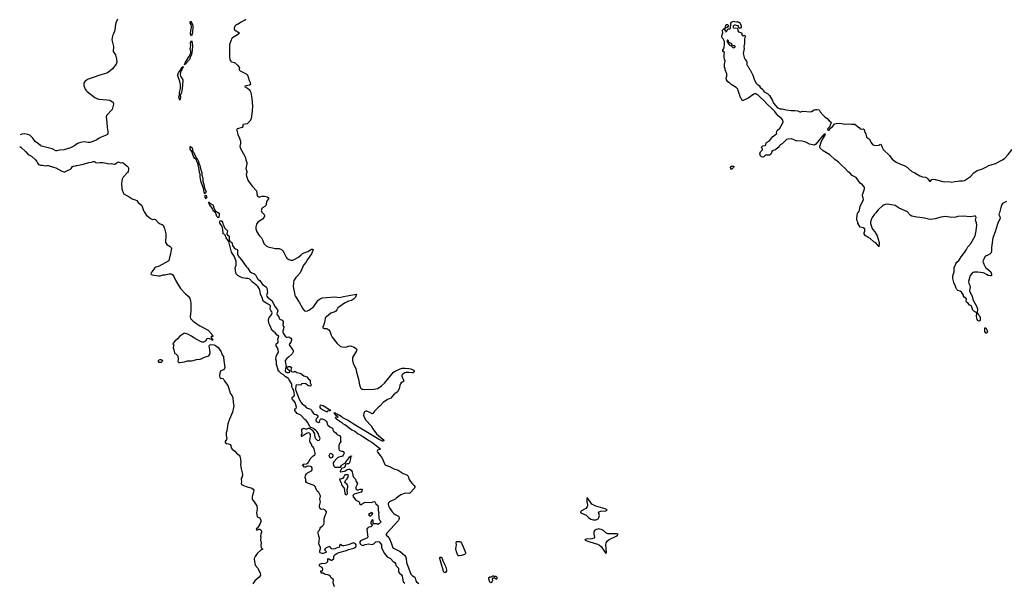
# Model space of a CAD drawing. Header units: inches. Extents: x 2348423 to 2474978, y 460702 to 613625.
# Tile 43 of 113: x 2350165 to 2370366, y 561021 to 572581. Entities that reach past the tile are written whole.
import ezdxf

# ---------------------------------------------------------------- set-up
doc = ezdxf.new("R2010")
doc.units = ezdxf.units.IN
doc.header["$MEASUREMENT"] = 0
for name, color, linetype in [('C3556', 7, 'Continuous'), ('C3557', 7, 'Continuous'), ('C3566', 7, 'Continuous'), ('C3567', 7, 'Continuous'), ('C3576', 7, 'Continuous')]:
    doc.layers.add(name, color=color, linetype=linetype)

msp = doc.modelspace()

# ---------------------------------------------------------------- linework, layer by layer
at = {"layer": 'C3556', "color": 5}
for points, elevation in [([(2350165, 569984), (2350170, 569983), (2350190, 569970), (2350293, 569873), (2350337, 569817), (2350410, 569781), (2350490, 569710), (2350516, 569676), (2350536, 569630), (2350554, 569610), (2350590, 569596), (2350630, 569599), (2350690, 569587), (2350730, 569593), (2350750, 569591), (2350790, 569574), (2350860, 569560), (2350910, 569541), (2351030, 569476), (2351070, 569460), (2351090, 569460), (2351145, 569490), (2351205, 569515), (2351222, 569530), (2351248, 569570), (2351270, 569579), (2351310, 569582), (2351331, 569590), (2351450, 569613), (2351581, 569650), (2351639, 569661), (2351670, 569673), (2351690, 569676), (2351703, 569670), (2351723, 569650), (2351744, 569644), (2351811, 569651), (2351870, 569650), (2351941, 569641), (2351990, 569627), (2352050, 569630), (2352099, 569619), (2352110, 569618), (2352130, 569627), (2352166, 569654), (2352190, 569663), (2352230, 569649), (2352270, 569652), (2352290, 569643), (2352370, 569579), (2352390, 569556), (2352400, 569530), (2352400, 569510), (2352388, 569470), (2352375, 569450), (2352288, 569352), (2352266, 569310), (2352256, 569230), (2352258, 569110), (2352296, 569016), (2352310, 569001), (2352390, 568964), (2352470, 568908), (2352490, 568898), (2352535, 568890), (2352571, 568871), (2352579, 568850), (2352594, 568830), (2352672, 568770), (2352705, 568665), (2352718, 568638), (2352761, 568581), (2352812, 568530), (2352850, 568501), (2352890, 568484), (2352930, 568490), (2352950, 568483), (2353005, 568425), (2353050, 568397), (2353090, 568382), (2353110, 568365), (2353136, 568296), (2353162, 568190), (2353166, 568130), (2353155, 568055), (2353158, 568010), (2353167, 567990), (2353184, 567970), (2353252, 567932), (2353276, 567910), (2353283, 567890), (2353265, 567830), (2353260, 567770), (2353245, 567730), (2353235, 567670), (2353229, 567650), (2353210, 567630), (2353030, 567529), (2352957, 567503), (2352937, 567490), (2352875, 567410), (2352854, 567370), (2352872, 567352), (2352886, 567346), (2353010, 567326), (2353050, 567327), (2353110, 567345), (2353150, 567348), (2353230, 567368), (2353270, 567368), (2353290, 567361), (2353308, 567348), (2353330, 567312), (2353366, 567226), (2353465, 567070), (2353570, 566960), (2353618, 566918), (2353654, 566870), (2353670, 566810), (2353675, 566770), (2353673, 566607), (2353662, 566490), (2353672, 566450), (2353721, 566401), (2353801, 566341), (2353862, 566302), (2354030, 566212), (2354107, 566130), (2354114, 566114), (2354121, 566110), (2354122, 566102), (2354138, 566090), (2354130, 566085), (2354098, 566082), (2354089, 566071), (2354105, 566045), (2354122, 566030), (2354122, 566022), (2354135, 566010), (2354133, 566007), (2354114, 566010), (2354103, 566023), (2354059, 566039), (2354017, 566043), (2354004, 566036), (2353977, 565990), (2353962, 565978), (2353934, 565966), (2353910, 565967), (2353878, 565978), (2353801, 566021), (2353737, 566057), (2353690, 566090), (2353614, 566130), (2353570, 566148), (2353550, 566152), (2353532, 566148), (2353512, 566128), (2353450, 566090), (2353405, 566035), (2353345, 565990), (2353315, 565950), (2353309, 565929), (2353326, 565910), (2353318, 565890), (2353317, 565850), (2353329, 565810), (2353338, 565750), (2353350, 565738), (2353370, 565728), (2353408, 565690), (2353414, 565610), (2353409, 565570), (2353428, 565550), (2353450, 565550), (2353547, 565567), (2353610, 565587), (2353690, 565584), (2353723, 565590), (2353790, 565614), (2353870, 565618), (2353890, 565623), (2353960, 565660), (2354045, 565690), (2354062, 565710), (2354074, 565750), (2354069, 565810), (2354052, 565890), (2354056, 565904), (2354070, 565915), (2354110, 565922), (2354153, 565913), (2354181, 565901), (2354235, 565855), (2354299, 565770), (2354318, 565710), (2354345, 565670), (2354350, 565650), (2354352, 565590), (2354374, 565450), (2354369, 565430), (2354350, 565403), (2354290, 565377), (2354283, 565370), (2354268, 565332), (2354262, 565270), (2354270, 565245), (2354289, 565230), (2354330, 565221), (2354345, 565210), (2354356, 565196), (2354366, 565166), (2354437, 565077), (2354481, 564930), (2354490, 564910), (2354526, 564866), (2354540, 564830), (2354547, 564730), (2354557, 564663), (2354555, 564630), (2354529, 564530), (2354470, 564390), (2354438, 564290), (2354413, 564150), (2354401, 564110), (2354400, 564050), (2354412, 563990), (2354407, 563970), (2354383, 563930), (2354382, 563910), (2354410, 563892), (2354450, 563884), (2354486, 563866), (2354495, 563850), (2354503, 563803), (2354526, 563770), (2354577, 563730), (2354612, 563692), (2354665, 563650), (2354683, 563630), (2354690, 563606), (2354701, 563510), (2354698, 563450), (2354707, 563367), (2354730, 563290), (2354736, 563250), (2354732, 563208), (2354709, 563169), (2354708, 563150), (2354719, 563110), (2354708, 563070), (2354718, 563050), (2354758, 563030), (2354830, 563000), (2354890, 562986), (2354930, 562970), (2354953, 562953), (2354967, 562930), (2354964, 562890), (2354936, 562804), (2354938, 562750), (2354947, 562727), (2354979, 562690), (2355030, 562608), (2355037, 562550), (2355021, 562470), (2355034, 562394), (2355050, 562375), (2355090, 562362), (2355109, 562330), (2355114, 562310), (2355115, 562285), (2355102, 562250), (2355059, 562181), (2355042, 562158), (2355029, 562150), (2355018, 562130), (2355030, 562108), (2355070, 562129), (2355090, 562129), (2355110, 562119), (2355129, 562090), (2355129, 562070), (2355113, 562030), (2355109, 561990), (2355115, 561970), (2355105, 561910), (2355119, 561850), (2355110, 561790), (2355119, 561759), (2355148, 561730), (2355146, 561714), (2355134, 561714), (2355110, 561703), (2355038, 561630), (2354995, 561570), (2354977, 561530), (2354975, 561510), (2354999, 561390), (2355052, 561332), (2355097, 561230), (2355103, 561190), (2355077, 561150), (2354989, 561070), (2354950, 561011)], 80), ([(2351294, 570000), (2351275, 569985), (2351210, 569950), (2351070, 569910), (2350990, 569908), (2350930, 569890), (2350910, 569893), (2350830, 569932), (2350610, 569987), (2350595, 569995), (2350589, 570000)], 80), ([(2354687, 570000), (2354685, 569990), (2354689, 569950), (2354793, 569770), (2354804, 569710), (2354823, 569650), (2354823, 569623), (2354808, 569530), (2354825, 569465), (2354825, 569450), (2354814, 569406), (2354820, 569370), (2354846, 569290), (2354870, 569250), (2354940, 569160), (2355021, 569070), (2355040, 568970), (2355050, 568959), (2355070, 568950), (2355090, 568950), (2355138, 568962), (2355190, 568964), (2355240, 568950), (2355270, 568930), (2355269, 568910), (2355232, 568850), (2355223, 568790), (2355212, 568770), (2355192, 568750), (2355150, 568726), (2355135, 568710), (2355119, 568670), (2355133, 568633), (2355183, 568583), (2355188, 568550), (2355182, 568530), (2355148, 568490), (2355050, 568428), (2355024, 568390), (2355008, 568330), (2355010, 568290), (2355030, 568231), (2355078, 568158), (2355124, 568104), (2355145, 568065), (2355176, 567990), (2355230, 567936), (2355261, 567921), (2355410, 567886), (2355490, 567888), (2355535, 567870), (2355559, 567850), (2355580, 567820), (2355630, 567712), (2355647, 567687), (2355690, 567660), (2355730, 567652), (2355770, 567652), (2355810, 567667), (2355887, 567710), (2355939, 567761), (2355970, 567785), (2356074, 567826), (2356150, 567872), (2356170, 567878), (2356186, 567870), (2356165, 567810), (2356150, 567781), (2356070, 567665), (2356036, 567604), (2355990, 567550), (2355944, 567450), (2355922, 567390), (2355860, 567320), (2355829, 567291), (2355792, 567230), (2355780, 567190), (2355778, 567110), (2355800, 566970), (2355810, 566931), (2355823, 566903), (2355902, 566790), (2355975, 566650), (2356010, 566613), (2356030, 566606), (2356070, 566612), (2356110, 566632), (2356198, 566702), (2356290, 566826), (2356330, 566856), (2356370, 566876), (2356550, 566893), (2356630, 566894), (2356730, 566884), (2356810, 566902), (2357037, 566943), (2357074, 566954), (2357071, 566931), (2357053, 566890), (2357014, 566846), (2356970, 566822), (2356913, 566807), (2356830, 566767), (2356710, 566687), (2356693, 566670), (2356672, 566628), (2356650, 566601), (2356630, 566590), (2356570, 566572), (2356550, 566561), (2356459, 566490), (2356441, 566470), (2356431, 566450), (2356419, 566370), (2356401, 566310), (2356387, 566290), (2356386, 566270), (2356410, 566251), (2356470, 566245), (2356510, 566223), (2356531, 566190), (2356554, 566110), (2356573, 566070), (2356679, 565939), (2356750, 565881), (2356778, 565870), (2356830, 565862), (2356870, 565870), (2356910, 565886), (2356950, 565890), (2357030, 565865), (2357077, 565830), (2357082, 565810), (2357077, 565790), (2357012, 565690), (2356994, 565650), (2356990, 565630), (2356992, 565590), (2357009, 565529), (2357059, 565430), (2357072, 565350), (2357119, 565210), (2357139, 565090), (2357152, 565050), (2357166, 565026), (2357190, 565006), (2357230, 564997), (2357430, 565000), (2357470, 565007), (2357510, 565020), (2357588, 565070), (2357653, 565127), (2357836, 565350), (2357870, 565375), (2357970, 565420), (2358010, 565431), (2358070, 565437), (2358150, 565429), (2358190, 565418), (2358248, 565390), (2358260, 565370), (2358255, 565350), (2358239, 565341), (2358210, 565340), (2358150, 565348), (2358096, 565344), (2358064, 565336), (2358024, 565310), (2358008, 565290), (2358006, 565270), (2358012, 565250), (2358035, 565210), (2358045, 565170), (2358028, 565152), (2357990, 565130), (2357975, 565110), (2357963, 565077), (2357949, 565010), (2357914, 564950), (2357892, 564928), (2357833, 564887), (2357778, 564822), (2357710, 564788), (2357623, 564730), (2357560, 564660), (2357510, 564618), (2357446, 564550), (2357410, 564501), (2357390, 564497), (2357377, 564510), (2357350, 564524), (2357290, 564551), (2357270, 564554), (2357242, 564538), (2357226, 564510), (2357218, 564470), (2357231, 564430), (2357264, 564370), (2357374, 564254), (2357412, 564190), (2357488, 564088), (2357620, 563970), (2357634, 563950), (2357630, 563935), (2357610, 563939), (2357530, 563976), (2357475, 564015), (2357060, 564260), (2356889, 564370), (2356797, 564417), (2356784, 564430), (2356724, 564464), (2356720, 564470), (2356697, 564477), (2356681, 564490), (2356657, 564497), (2356650, 564504), (2356644, 564504), (2356642, 564510), (2356625, 564515), (2356612, 564510), (2356641, 564481), (2356685, 564450), (2356691, 564429), (2356676, 564424), (2356650, 564428), (2356641, 564419), (2356644, 564410), (2356660, 564400), (2356664, 564390), (2356683, 564383), (2356695, 564370), (2356718, 564358), (2356723, 564350), (2356741, 564341), (2356751, 564330), (2356777, 564317), (2356804, 564290), (2356836, 564276), (2356885, 564245), (2356926, 564210), (2356983, 564170), (2357039, 564139), (2357108, 564090), (2357162, 564062), (2357205, 564030), (2357260, 564000), (2357328, 563950), (2357393, 563913), (2357548, 563790), (2357563, 563770), (2357556, 563764), (2357507, 563750), (2357501, 563730), (2357506, 563714), (2357564, 563644), (2357600, 563590), (2357655, 563455), (2357670, 563444), (2357750, 563419), (2357844, 563370), (2357930, 563343), (2358034, 563274), (2358110, 563244), (2358137, 563217), (2358157, 563150), (2358174, 563114), (2358221, 563061), (2358257, 563030), (2358271, 563010), (2358271, 562990), (2358263, 562970), (2358170, 562872), (2358150, 562863), (2358089, 562869), (2358050, 562861), (2357985, 562835), (2357892, 562770), (2357885, 562755), (2357750, 562692), (2357733, 562670), (2357728, 562650), (2357732, 562610), (2357750, 562570), (2357804, 562490), (2357844, 562450), (2357870, 562432), (2357938, 562398), (2357950, 562371), (2357949, 562350), (2357945, 562330), (2357933, 562306), (2357701, 562050), (2357684, 562030), (2357682, 562010), (2357710, 561989), (2357750, 561932), (2357790, 561848), (2357812, 561772), (2357824, 561750), (2357971, 561671), (2358064, 561590), (2358081, 561570), (2358093, 561533), (2358099, 561450), (2358190, 561212), (2358218, 561178), (2358272, 561150), (2358282, 561130), (2358292, 561070), (2358307, 561050), (2358354, 561014)], 80), ([(2356626, 560946), (2356599, 561030), (2356602, 561090), (2356598, 561098), (2356550, 561138), (2356539, 561159), (2356510, 561189), (2356490, 561195), (2356430, 561202), (2356390, 561228), (2356348, 561230), (2356346, 561274), (2356370, 561274), (2356376, 561284), (2356382, 561310), (2356370, 561346), (2356330, 561366), (2356319, 561379), (2356314, 561390), (2356315, 561405), (2356323, 561417), (2356370, 561431), (2356415, 561425), (2356459, 561441), (2356484, 561470), (2356490, 561531), (2356510, 561525), (2356540, 561500), (2356550, 561496), (2356570, 561498), (2356609, 561530), (2356609, 561570), (2356619, 561590), (2356639, 561610), (2356670, 561630), (2356714, 561650), (2356870, 561696), (2356910, 561715), (2357019, 561741), (2357059, 561770), (2357070, 561790), (2357071, 561810), (2357052, 561832), (2357030, 561846), (2357010, 561849), (2356990, 561847), (2356910, 561813), (2356813, 561793), (2356790, 561790), (2356774, 561794), (2356746, 561814), (2356732, 561808), (2356724, 561796), (2356726, 561770), (2356710, 561757), (2356657, 561743), (2356630, 561726), (2356602, 561722), (2356566, 561726), (2356558, 561730), (2356540, 561760), (2356530, 561768), (2356510, 561768), (2356450, 561749), (2356431, 561730), (2356422, 561710), (2356461, 561670), (2356443, 561650), (2356391, 561630), (2356370, 561630), (2356329, 561649), (2356323, 561663), (2356324, 561690), (2356339, 561730), (2356339, 561750), (2356333, 561770), (2356301, 561830), (2356306, 561894), (2356318, 561950), (2356302, 561990), (2356287, 562050), (2356287, 562070), (2356295, 562090), (2356315, 562110), (2356329, 562150), (2356341, 562170), (2356381, 562199), (2356403, 562230), (2356415, 562270), (2356409, 562330), (2356413, 562350), (2356433, 562410), (2356453, 562450), (2356458, 562490), (2356449, 562510), (2356429, 562530), (2356390, 562540), (2356350, 562533), (2356330, 562549), (2356316, 562590), (2356316, 562610), (2356338, 562690), (2356322, 562750), (2356336, 562810), (2356332, 562830), (2356301, 562881), (2356270, 562913), (2356245, 562950), (2356224, 563004), (2356204, 563024), (2356070, 563074), (2356049, 563090), (2356035, 563110), (2356035, 563150), (2356024, 563190), (2356030, 563234), (2356048, 563270), (2356068, 563290), (2356149, 563331), (2356168, 563352), (2356169, 563390), (2356149, 563410), (2356136, 563416), (2356090, 563425), (2356070, 563424), (2356030, 563404), (2356010, 563404), (2355966, 563454), (2355990, 563465), (2356050, 563471), (2356076, 563484), (2356097, 563510), (2356123, 563577), (2356183, 563637), (2356222, 563658), (2356229, 563670), (2356229, 563690), (2356209, 563770), (2356190, 563809), (2356169, 563829), (2356153, 563873), (2356126, 563910), (2356118, 563930), (2356115, 563950), (2356129, 564030), (2356129, 564069), (2356124, 564090), (2356110, 564101), (2356090, 564105), (2356050, 564093), (2355990, 564055), (2355958, 564042), (2355954, 564030), (2355946, 564030), (2355948, 564070), (2355958, 564090), (2355955, 564170), (2355970, 564192), (2355990, 564205), (2356030, 564187), (2356066, 564190), (2356090, 564205), (2356110, 564205), (2356154, 564174), (2356175, 564155), (2356211, 564090), (2356217, 564070), (2356221, 564021), (2356232, 563990), (2356273, 563953), (2356310, 563954), (2356318, 563962), (2356328, 563990), (2356301, 564050), (2356296, 564090), (2356271, 564130), (2356249, 564150), (2356190, 564194), (2356139, 564219), (2356117, 564237), (2356070, 564329), (2356050, 564355), (2356018, 564378), (2355930, 564473), (2355861, 564501), (2355830, 564535), (2355810, 564569), (2355807, 564590), (2355810, 564598), (2355835, 564610), (2355845, 564635), (2355816, 564730), (2355790, 564764), (2355765, 564785), (2355753, 564810), (2355753, 564830), (2355796, 564864), (2355803, 564890), (2355791, 564971), (2355785, 564990), (2355770, 565010), (2355752, 565050), (2355746, 565106), (2355741, 565121), (2355697, 565197), (2355679, 565219), (2355610, 565266), (2355577, 565297), (2355530, 565323), (2355481, 565370), (2355471, 565390), (2355450, 565469), (2355433, 565510), (2355434, 565570), (2355422, 565622), (2355428, 565670), (2355438, 565710), (2355469, 565750), (2355472, 565770), (2355467, 565810), (2355455, 565850), (2355429, 565890), (2355424, 565910), (2355429, 565930), (2355453, 565950), (2355466, 565970), (2355469, 565990), (2355461, 566030), (2355482, 566090), (2355450, 566112), (2355410, 566156), (2355345, 566205), (2355294, 566314), (2355280, 566360), (2355272, 566410), (2355280, 566460), (2355286, 566474), (2355330, 566525), (2355347, 566570), (2355340, 566590), (2355317, 566617), (2355305, 566645), (2355310, 566710), (2355292, 566732), (2355238, 566758), (2355163, 566810), (2355141, 566881), (2355103, 566943), (2355097, 567010), (2355076, 567070), (2355050, 567110), (2355030, 567130), (2354939, 567199), (2354890, 567259), (2354850, 567271), (2354810, 567271), (2354730, 567285), (2354648, 567328), (2354626, 567346), (2354607, 567370), (2354590, 567430), (2354586, 567490), (2354605, 567550), (2354606, 567630), (2354567, 567730), (2354510, 567816), (2354500, 567870), (2354453, 568033), (2354404, 568104), (2354382, 568162), (2354373, 568173), (2354342, 568190), (2354338, 568198), (2354334, 568274), (2354328, 568310), (2354317, 568337), (2354273, 568410), (2354272, 568448), (2354281, 568459), (2354290, 568463), (2354311, 568451), (2354324, 568430), (2354335, 568395), (2354356, 568356), (2354369, 568310), (2354427, 568250), (2354415, 568190), (2354428, 568170), (2354460, 568140), (2354462, 568062), (2354479, 568039), (2354520, 568010), (2354530, 567950), (2354564, 567904), (2354590, 567879), (2354626, 567866), (2354634, 567854), (2354637, 567770), (2354650, 567739), (2354669, 567710), (2354717, 567657), (2354779, 567570), (2354810, 567518), (2354846, 567485), (2354864, 567450), (2354890, 567420), (2354927, 567390), (2354970, 567378), (2354990, 567365), (2355004, 567350), (2355021, 567310), (2355050, 567262), (2355060, 567250), (2355094, 567230), (2355144, 567150), (2355219, 567099), (2355236, 567076), (2355252, 566990), (2355234, 566946), (2355231, 566930), (2355237, 566910), (2355252, 566890), (2355341, 566821), (2355409, 566690), (2355454, 566630), (2355460, 566610), (2355441, 566550), (2355446, 566526), (2355481, 566490), (2355492, 566452), (2355500, 566440), (2355550, 566419), (2355571, 566390), (2355572, 566350), (2355562, 566330), (2355562, 566310), (2355582, 566282), (2355585, 566270), (2355564, 566196), (2355564, 566170), (2355570, 566151), (2355610, 566093), (2355630, 566073), (2355650, 566071), (2355690, 566078), (2355731, 566050), (2355742, 566030), (2355742, 566010), (2355725, 565970), (2355699, 565930), (2355697, 565910), (2355719, 565870), (2355771, 565811), (2355776, 565790), (2355773, 565770), (2355756, 565730), (2355682, 565658), (2355648, 565630), (2355614, 565590), (2355610, 565570), (2355633, 565467), (2355616, 565424), (2355611, 565370), (2355626, 565350), (2355650, 565344), (2355677, 565343), (2355708, 565350), (2355708, 565370), (2355666, 565406), (2355646, 565450), (2355670, 565466), (2355690, 565471), (2355714, 565470), (2355742, 565450), (2355731, 565390), (2355732, 565370), (2355743, 565363), (2355770, 565356), (2355790, 565358), (2355810, 565372), (2355830, 565362), (2355850, 565342), (2355910, 565332), (2355930, 565322), (2355994, 565274), (2356057, 565257), (2356085, 565225), (2356126, 565190), (2356127, 565130), (2356143, 565090), (2356138, 565070), (2356133, 565067), (2356090, 565074), (2356070, 565084), (2356034, 565114), (2355970, 565120), (2355947, 565113), (2355943, 565090), (2355930, 565082), (2355850, 565092), (2355836, 565084), (2355828, 565072), (2355825, 565005), (2355833, 564973), (2355900, 564800), (2355935, 564735), (2355961, 564701), (2356006, 564670), (2356050, 564623), (2356135, 564590), (2356153, 564570), (2356159, 564550), (2356190, 564502), (2356212, 564488), (2356250, 564486), (2356270, 564472), (2356281, 564450), (2356282, 564430), (2356250, 564395), (2356244, 564370), (2356251, 564350), (2356270, 564331), (2356298, 564322), (2356316, 564324), (2356326, 564330), (2356318, 564350), (2356320, 564360), (2356335, 564385), (2356346, 564394), (2356370, 564394), (2356430, 564367), (2356454, 564350), (2356466, 564326), (2356475, 564290), (2356488, 564268), (2356531, 564231), (2356571, 564210), (2356592, 564190), (2356592, 564170), (2356605, 564145), (2356652, 564110), (2356666, 564086), (2356686, 564066), (2356710, 564062), (2356730, 564052), (2356746, 564026), (2356750, 564010), (2356747, 563947), (2356751, 563929), (2356728, 563892), (2356715, 563850), (2356711, 563830), (2356716, 563810), (2356716, 563770), (2356730, 563745), (2356768, 563732), (2356790, 563731), (2356810, 563722), (2356821, 563690), (2356803, 563650), (2356786, 563630), (2356770, 563621), (2356710, 563608), (2356685, 563595), (2356663, 563577), (2356610, 563512), (2356600, 563490), (2356599, 563470), (2356610, 563423), (2356630, 563404), (2356730, 563400), (2356750, 563405), (2356770, 563437), (2356790, 563459), (2356837, 563483), (2356847, 563493), (2356854, 563510), (2356902, 563570), (2356910, 563594), (2356922, 563598), (2356927, 563613), (2356942, 563618), (2356948, 563632), (2356973, 563633), (2356973, 563627), (2356958, 563622), (2356954, 563610), (2356954, 563570), (2356944, 563556), (2356942, 563510), (2356932, 563490), (2356910, 563475), (2356886, 563474), (2356858, 563462), (2356830, 563399), (2356813, 563387), (2356767, 563373), (2356751, 563350), (2356741, 563321), (2356742, 563310), (2356750, 563306), (2356830, 563319), (2356852, 563328), (2356884, 563356), (2356910, 563365), (2356930, 563365), (2356964, 563344), (2356985, 563310), (2356992, 563270), (2357002, 563250), (2357002, 563230), (2357015, 563195), (2357055, 563155), (2357071, 563110), (2357093, 563070), (2357090, 563050), (2357064, 562990), (2357061, 562970), (2357070, 562952), (2357090, 562941), (2357110, 562941), (2357151, 562951), (2357194, 562954), (2357185, 562910), (2357171, 562890), (2357030, 562849), (2357008, 562830), (2357003, 562810), (2357011, 562790), (2357065, 562725), (2357131, 562690), (2357139, 562670), (2357138, 562650), (2357150, 562641), (2357170, 562641), (2357195, 562650), (2357250, 562687), (2357383, 562677), (2357430, 562702), (2357451, 562690), (2357470, 562654), (2357510, 562614), (2357522, 562590), (2357523, 562517), (2357531, 562469), (2357526, 562430), (2357535, 562390), (2357536, 562350), (2357556, 562310), (2357572, 562292), (2357570, 562270), (2357550, 562250), (2357510, 562229), (2357490, 562238), (2357423, 562243), (2357415, 562250), (2357415, 562315), (2357410, 562322), (2357390, 562315), (2357367, 562270), (2357370, 562242), (2357392, 562232), (2357395, 562215), (2357387, 562190), (2357370, 562180), (2357330, 562176), (2357314, 562166), (2357299, 562150), (2357290, 562130), (2357292, 562068), (2357308, 561970), (2357290, 561946), (2357205, 561915), (2357158, 561890), (2357146, 561874), (2357142, 561858), (2357141, 561850), (2357150, 561830), (2357170, 561812), (2357190, 561803), (2357210, 561800), (2357250, 561815), (2357330, 561834), (2357390, 561818), (2357429, 561831), (2357475, 561870), (2357510, 561877), (2357539, 561870), (2357574, 561830), (2357587, 561810), (2357591, 561790), (2357588, 561750), (2357650, 561633), (2357707, 561567), (2357770, 561528), (2357830, 561470), (2357859, 561450), (2357873, 561430), (2357885, 561385), (2357938, 561330), (2357938, 561258), (2357958, 561230), (2357990, 561201), (2358010, 561171), (2358031, 561051), (2358070, 561021)], 60)]:
    msp.add_lwpolyline(points, dxfattribs=dict(at, elevation=elevation))
for points, elevation in [([(2353970, 569012), (2353950, 569047), (2353937, 569117), (2353889, 569250), (2353870, 569355), (2353868, 569410), (2353854, 569450), (2353847, 569507), (2353817, 569637), (2353810, 569645), (2353800, 569680), (2353781, 569721), (2353750, 569744), (2353730, 569776), (2353698, 569878), (2353665, 569925), (2353660, 569970), (2353661, 569979), (2353670, 569984), (2353706, 569950), (2353720, 569880), (2353730, 569867), (2353785, 569745), (2353815, 569715), (2353834, 569674), (2353840, 569640), (2353859, 569590), (2353879, 569499), (2353900, 569450), (2353900, 569390), (2353921, 569330), (2353920, 569270), (2353950, 569175), (2353959, 569119), (2353986, 569070), (2353990, 569051)], 60), ([(2353990, 568910), (2353970, 568944), (2353969, 568970), (2353970, 568976), (2353990, 568982), (2354000, 568950), (2353999, 568921)], 60), ([(2354230, 568522), (2354210, 568543), (2354195, 568595), (2354182, 568622), (2354164, 568644), (2354150, 568654), (2354130, 568681), (2354116, 568716), (2354061, 568790), (2354050, 568810), (2354042, 568838), (2354050, 568842), (2354062, 568822), (2354070, 568821), (2354087, 568807), (2354125, 568785), (2354133, 568773), (2354145, 568725), (2354179, 568659), (2354255, 568610), (2354259, 568590), (2354250, 568525)], 60), ([(2353050, 565547), (2353030, 565550), (2353010, 565569), (2353015, 565590), (2353030, 565603), (2353049, 565610), (2353070, 565610), (2353092, 565592), (2353091, 565570), (2353070, 565552)], 80), ([(2356344, 564676), (2356332, 564668), (2356324, 564656), (2356322, 564630), (2356339, 564610), (2356396, 564570), (2356455, 564545), (2356465, 564545), (2356470, 564534), (2356490, 564562), (2356536, 564564), (2356546, 564570), (2356515, 564575), (2356508, 564590), (2356493, 564593), (2356449, 564630), (2356390, 564664)], 80), ([(2356550, 563684), (2356530, 563680), (2356512, 563650), (2356510, 563628), (2356530, 563599), (2356550, 563594), (2356570, 563599), (2356586, 563610), (2356597, 563630), (2356595, 563650), (2356575, 563670)], 60), ([(2356850, 563249), (2356828, 563232), (2356816, 563204), (2356790, 563173), (2356750, 563157), (2356724, 563156), (2356731, 563130), (2356760, 563080), (2356774, 563030), (2356819, 562970), (2356835, 562870), (2356843, 562850), (2356850, 562843), (2356870, 562838), (2356882, 562850), (2356889, 562870), (2356883, 562943), (2356895, 562990), (2356896, 563016), (2356885, 563050), (2356834, 563090), (2356850, 563132), (2356880, 563160), (2356897, 563183), (2356908, 563230), (2356890, 563248)], 60), ([(2357390, 562475), (2357325, 562430), (2357334, 562410), (2357350, 562405), (2357370, 562406), (2357395, 562430), (2357408, 562450), (2357398, 562470)], 60), ([(2359190, 561583), (2359168, 561588), (2359150, 561613), (2359127, 561670), (2359115, 561730), (2359125, 561810), (2359121, 561850), (2359130, 561876), (2359190, 561882), (2359210, 561870), (2359230, 561844), (2359267, 561770), (2359310, 561652), (2359310, 561630), (2359290, 561610), (2359230, 561590)], 80), ([(2358890, 561239), (2358870, 561251), (2358862, 561270), (2358810, 561433), (2358801, 561481), (2358783, 561530), (2358783, 561550), (2358790, 561556), (2358810, 561554), (2358835, 561530), (2358844, 561484), (2358903, 561370), (2358922, 561290), (2358921, 561270), (2358910, 561250)], 80), ([(2359930, 561108), (2359922, 561122), (2359910, 561126), (2359870, 561126), (2359862, 561110), (2359868, 561070), (2359850, 561044), (2359830, 561031), (2359810, 561043), (2359789, 561110), (2359790, 561143), (2359810, 561154), (2359848, 561152), (2359862, 561158), (2359870, 561174), (2359893, 561173), (2359898, 561158), (2359910, 561154), (2359922, 561158), (2359930, 561174), (2359938, 561158), (2359954, 561150), (2359952, 561108)], 80)]:
    msp.add_lwpolyline(points, close=True, dxfattribs=dict(at, elevation=elevation))
at = {"layer": 'C3557', "color": 5, "elevation": 80}
for points in [[(2352171, 572590), (2352144, 572530), (2352133, 572487), (2352115, 572370), (2352091, 572290), (2352072, 572250), (2352059, 572210), (2352058, 572170), (2352092, 572030), (2352085, 571930), (2352130, 571860), (2352153, 571770), (2352158, 571710), (2352145, 571670), (2352067, 571573), (2351990, 571503), (2351953, 571487), (2351810, 571446), (2351670, 571399), (2351570, 571359), (2351510, 571318), (2351487, 571290), (2351481, 571270), (2351480, 571230), (2351485, 571210), (2351510, 571159), (2351531, 571130), (2351551, 571110), (2351710, 570986), (2351750, 570964), (2351790, 570953), (2351950, 570941), (2352017, 570930), (2352070, 570895), (2352081, 570881), (2352088, 570848), (2352062, 570738), (2351954, 570626), (2351938, 570590), (2351952, 570470), (2351958, 570370), (2351975, 570285), (2351976, 570250), (2351964, 570230), (2351937, 570210), (2351836, 570170), (2351797, 570150), (2351746, 570114), (2351633, 570067), (2351610, 570062), (2351570, 570061), (2351490, 570074), (2351410, 570063), (2351350, 570043), (2351294, 570000)], [(2354798, 572590), (2354785, 572570), (2354696, 572524), (2354650, 572493), (2354605, 572475), (2354579, 572450), (2354568, 572408), (2354568, 572388), (2354573, 572373), (2354643, 572330), (2354666, 572310), (2354661, 572290), (2354636, 572270), (2354563, 572230), (2354532, 572208), (2354514, 572186), (2354501, 572159), (2354470, 572070), (2354472, 571890), (2354467, 571830), (2354478, 571758), (2354496, 571730), (2354510, 571719), (2354570, 571701), (2354631, 571650), (2354667, 571610), (2354674, 571590), (2354665, 571570), (2354666, 571550), (2354691, 571530), (2354773, 571493), (2354809, 571470), (2354830, 571450), (2354843, 571430), (2354873, 571333), (2354894, 571290), (2354899, 571250), (2354883, 571237), (2354810, 571225), (2354775, 571210), (2354837, 571177), (2354871, 571151), (2354890, 571130), (2354906, 571090), (2354930, 570962), (2354941, 570810), (2354937, 570710), (2354931, 570649), (2354913, 570547), (2354890, 570503), (2354830, 570447), (2354750, 570430), (2354743, 570417), (2354742, 570390), (2354730, 570373), (2354630, 570344), (2354620, 570330), (2354617, 570310), (2354638, 570230), (2354674, 570150), (2354693, 570090), (2354696, 570050), (2354687, 570000)], [(2350589, 570000), (2350550, 570036), (2350486, 570086), (2350436, 570150), (2350396, 570190), (2350370, 570210), (2350330, 570230), (2350270, 570239), (2350210, 570235), (2350174, 570221)]]:
    msp.add_lwpolyline(points, dxfattribs=at)
at = {"layer": 'C3557', "color": 5, "elevation": 60}
for points in [[(2353690, 572252), (2353678, 572270), (2353672, 572290), (2353675, 572350), (2353686, 572390), (2353689, 572429), (2353680, 572480), (2353666, 572510), (2353670, 572551), (2353710, 572485), (2353718, 572450), (2353711, 572310)], [(2353570, 571673), (2353565, 571675), (2353554, 571666), (2353550, 571658), (2353545, 571665), (2353550, 571680), (2353556, 571684), (2353565, 571710), (2353637, 571823), (2353675, 571905), (2353677, 571930), (2353663, 571990), (2353675, 572045), (2353672, 572110), (2353680, 572140), (2353690, 572156), (2353707, 572110), (2353710, 572050), (2353707, 571950), (2353691, 571870), (2353667, 571833), (2353650, 571768), (2353604, 571716), (2353590, 571691)], [(2353450, 570929), (2353432, 570990), (2353444, 571036), (2353444, 571090), (2353462, 571170), (2353464, 571250), (2353454, 571314), (2353413, 571430), (2353412, 571450), (2353426, 571490), (2353459, 571541), (2353470, 571566), (2353490, 571593), (2353501, 571599), (2353510, 571619), (2353518, 571618), (2353520, 571610), (2353493, 571550), (2353474, 571526), (2353464, 571496), (2353459, 571450), (2353463, 571423), (2353510, 571350), (2353511, 571329), (2353499, 571170), (2353486, 571090), (2353459, 571030), (2353461, 570990)]]:
    msp.add_lwpolyline(points, close=True, dxfattribs=at)
at = {"layer": 'C3566', "color": 5, "elevation": 80}
for points in [[(2365760, 570000), (2365730, 569958), (2365670, 569915), (2365622, 569898), (2365600, 569880), (2365581, 569830), (2365570, 569815), (2365550, 569805), (2365470, 569802), (2365461, 569799), (2365430, 569769), (2365410, 569759), (2365386, 569766), (2365364, 569790), (2365349, 569830), (2365354, 569850), (2365366, 569870), (2365402, 569910), (2365404, 569930), (2365390, 569949), (2365387, 569970), (2365410, 569993), (2365458, 569998), (2365466, 569994), (2365467, 570000)], [(2370000, 567353), (2369950, 567382), (2369930, 567390), (2369826, 567406), (2369750, 567402), (2369730, 567395), (2369710, 567381), (2369668, 567332), (2369635, 567210), (2369639, 567170), (2369656, 567130), (2369663, 567097), (2369654, 567030), (2369664, 566984), (2369706, 566910), (2369723, 566843), (2369804, 566690), (2369814, 566650), (2369811, 566570), (2369836, 566530), (2369855, 566510), (2369874, 566470), (2369868, 566412), (2369850, 566395), (2369830, 566402), (2369822, 566410), (2369810, 566430), (2369801, 566461), (2369797, 566503), (2369806, 566570), (2369744, 566604), (2369723, 566623), (2369710, 566668), (2369690, 566709), (2369670, 566722), (2369650, 566728), (2369626, 566766), (2369594, 566790), (2369584, 566810), (2369589, 566850), (2369575, 566870), (2369542, 566890), (2369529, 566910), (2369529, 566930), (2369489, 566990), (2369462, 567010), (2369410, 567029), (2369390, 567049), (2369377, 567077), (2369361, 567130), (2369334, 567190), (2369307, 567270), (2369311, 567329), (2369336, 567410), (2369337, 567490), (2369369, 567571), (2369393, 567607), (2369430, 567640), (2369450, 567666), (2369481, 567719), (2369530, 567778), (2369561, 567830), (2369592, 567868), (2369620, 567920), (2369683, 567990), (2369770, 568150), (2369792, 568248), (2369801, 568370), (2369794, 568414), (2369780, 568450), (2369778, 568470), (2369786, 568526), (2369775, 568550), (2369750, 568555), (2369670, 568539), (2369525, 568555), (2369414, 568546), (2369370, 568534), (2369290, 568526), (2369150, 568542), (2369110, 568541), (2369066, 568534), (2368950, 568496), (2368850, 568486), (2368810, 568489), (2368730, 568510), (2368630, 568524), (2368570, 568528), (2368470, 568550), (2368433, 568570), (2368415, 568590), (2368401, 568621), (2368378, 568638), (2368210, 568716), (2368130, 568769), (2368050, 568781), (2367970, 568801), (2367930, 568794), (2367890, 568780), (2367870, 568766), (2367778, 568682), (2367730, 568617), (2367703, 568590), (2367657, 568523), (2367643, 568497), (2367622, 568430), (2367621, 568401), (2367657, 568297), (2367663, 568283), (2367711, 568230), (2367761, 568150), (2367796, 568010), (2367798, 567970), (2367792, 567950), (2367794, 567930), (2367790, 567926), (2367782, 567942), (2367770, 567946), (2367764, 567964), (2367730, 568002), (2367690, 568022), (2367616, 568096), (2367570, 568117), (2367510, 568157), (2367492, 568190), (2367490, 568210), (2367504, 568250), (2367502, 568290), (2367470, 568315), (2367409, 568329), (2367358, 568410), (2367358, 568430), (2367341, 568470), (2367338, 568510), (2367355, 568610), (2367365, 568630), (2367386, 568654), (2367398, 568682), (2367406, 568750), (2367413, 568770), (2367480, 568890), (2367474, 568930), (2367455, 568970), (2367457, 568990), (2367497, 569110), (2367496, 569130), (2367488, 569150), (2367454, 569194), (2367410, 569230), (2367324, 569344), (2367247, 569387), (2367198, 569438), (2367164, 569464), (2367097, 569537), (2367031, 569590), (2366962, 569662), (2366890, 569715), (2366789, 569809), (2366653, 569890), (2366588, 569948), (2366581, 569970), (2366582, 569990), (2366585, 570000)], [(2367849, 570000), (2367850, 569998), (2367866, 569946), (2367881, 569920), (2368010, 569796), (2368064, 569724), (2368150, 569662), (2368270, 569607), (2368310, 569594), (2368350, 569571), (2368471, 569470), (2368530, 569440), (2368630, 569379), (2368690, 569361), (2368750, 569355), (2368770, 569347), (2368798, 569318), (2368830, 569271), (2368850, 569271), (2368877, 569303), (2368910, 569314), (2368950, 569307), (2369130, 569254), (2369230, 569260), (2369290, 569248), (2369350, 569264), (2369410, 569267), (2369450, 569275), (2369510, 569274), (2369550, 569285), (2369670, 569368), (2369738, 569442), (2369812, 569488), (2369916, 569524), (2370000, 569566)], [(2370000, 567740), (2369990, 567736), (2369970, 567718), (2369943, 567670), (2369929, 567630), (2369930, 567610), (2369943, 567570), (2369980, 567500), (2370000, 567483)], [(2370000, 566149), (2369990, 566149), (2369970, 566189), (2369964, 566230), (2369970, 566261), (2369990, 566258), (2370000, 566236)]]:
    msp.add_lwpolyline(points, dxfattribs=at)
at = {"layer": 'C3566', "color": 5}
for points, elevation in [([(2364770, 569508), (2364755, 569530), (2364752, 569550), (2364757, 569570), (2364770, 569576), (2364814, 569574), (2364818, 569570), (2364810, 569550)], 80), ([(2361810, 562781), (2361804, 562756), (2361804, 562696), (2361814, 562630), (2361807, 562590), (2361782, 562558), (2361694, 562510), (2361671, 562490), (2361681, 562470), (2361790, 562416), (2361837, 562370), (2361880, 562340), (2361930, 562324), (2361990, 562325), (2362009, 562331), (2362034, 562346), (2362049, 562370), (2362061, 562410), (2362045, 562450), (2362042, 562470), (2362056, 562490), (2362090, 562502), (2362190, 562510), (2362205, 562515), (2362218, 562530), (2362176, 562550), (2361986, 562606), (2361929, 562629), (2361905, 562645), (2361887, 562667), (2361830, 562757), (2361822, 562762)], 120), ([(2362050, 562136), (2362025, 562135), (2361994, 562126), (2361967, 562110), (2361953, 562090), (2361948, 562068), (2361948, 562030), (2361961, 561970), (2361950, 561950), (2361905, 561935), (2361794, 561926), (2361770, 561917), (2361763, 561910), (2361803, 561890), (2361860, 561870), (2362023, 561823), (2362064, 561804), (2362097, 561777), (2362190, 561634), (2362201, 561639), (2362208, 561652), (2362194, 561810), (2362200, 561850), (2362210, 561870), (2362228, 561892), (2362262, 561918), (2362402, 561990), (2362432, 562010), (2362435, 562025), (2362442, 562030), (2362416, 562036), (2362270, 562033), (2362230, 562039), (2362190, 562058), (2362144, 562104), (2362118, 562118)], 120)]:
    msp.add_lwpolyline(points, close=True, dxfattribs=dict(at, elevation=elevation))
at = {"layer": 'C3567', "color": 5, "elevation": 80}
for points in [[(2365467, 570000), (2365478, 570050), (2365490, 570063), (2365546, 570094), (2365610, 570179), (2365675, 570225), (2365699, 570250), (2365694, 570274), (2365697, 570290), (2365708, 570310), (2365760, 570360), (2365817, 570450), (2365827, 570490), (2365820, 570520), (2365796, 570556), (2365730, 570610), (2365690, 570650), (2365656, 570696), (2365599, 570759), (2365505, 570845), (2365437, 570917), (2365355, 570990), (2365314, 571034), (2365290, 571050), (2365270, 571058), (2365250, 571060), (2365230, 571055), (2365110, 570974), (2365010, 570924), (2364990, 570924), (2364961, 570981), (2364950, 570995), (2364938, 571038), (2364930, 571049), (2364910, 571108), (2364908, 571128), (2364898, 571158), (2364868, 571188), (2364759, 571250), (2364728, 571288), (2364697, 571310), (2364664, 571350), (2364658, 571382), (2364674, 571426), (2364674, 571470), (2364642, 571550), (2364638, 571590), (2364629, 571610), (2364626, 571670), (2364637, 571730), (2364634, 571750), (2364624, 571770), (2364619, 571810), (2364619, 571870), (2364628, 571910), (2364610, 571928), (2364588, 571932), (2364588, 571970), (2364602, 571978), (2364618, 572022), (2364628, 572068), (2364628, 572110), (2364627, 572127), (2364618, 572150), (2364598, 572190), (2364578, 572210), (2364569, 572229), (2364569, 572250), (2364589, 572310), (2364586, 572370), (2364610, 572391), (2364627, 572393), (2364627, 572407), (2364630, 572414), (2364634, 572414), (2364632, 572370), (2364644, 572344), (2364650, 572334), (2364670, 572342), (2364696, 572384), (2364708, 572392), (2364730, 572394), (2364746, 572410), (2364748, 572450), (2364758, 572470), (2364755, 572510), (2364770, 572534), (2364810, 572554), (2364830, 572545), (2364870, 572541), (2364890, 572545), (2364910, 572532), (2364931, 572530), (2364970, 572454), (2364970, 572426), (2364954, 572410), (2364929, 572409), (2364920, 572420), (2364915, 572450), (2364910, 572458), (2364890, 572458), (2364850, 572469), (2364830, 572469), (2364805, 572455), (2364802, 572430), (2364813, 572413), (2364894, 572410), (2364901, 572370), (2364898, 572350), (2364910, 572332), (2364975, 572315), (2364990, 572262), (2365010, 572252), (2365030, 572262), (2365051, 572251), (2365051, 572230), (2365043, 572217), (2365036, 572190), (2365033, 572090), (2365022, 572030), (2365027, 571990), (2365011, 571890), (2365028, 571808), (2365048, 571768), (2365076, 571730), (2365083, 571710), (2365084, 571664), (2365096, 571636), (2365110, 571622), (2365136, 571570), (2365150, 571556), (2365163, 571523), (2365210, 571445), (2365243, 571343), (2365278, 571278), (2365296, 571256), (2365335, 571230), (2365358, 571198), (2365410, 571151), (2365424, 571124), (2365442, 571102), (2365506, 571070), (2365547, 571030), (2365610, 570924), (2365632, 570870), (2365710, 570775), (2365770, 570753), (2365810, 570752), (2365890, 570734), (2365990, 570721), (2366070, 570720), (2366130, 570710), (2366170, 570695), (2366190, 570693), (2366230, 570702), (2366390, 570695), (2366410, 570699), (2366467, 570733), (2366490, 570739), (2366530, 570739), (2366570, 570731), (2366591, 570690), (2366641, 570630), (2366686, 570586), (2366735, 570555), (2366775, 570510), (2366805, 570485), (2366811, 570471), (2366810, 570450), (2366777, 570383), (2366749, 570350), (2366741, 570330), (2366750, 570314), (2366770, 570319), (2366802, 570358), (2366844, 570390), (2366890, 570445), (2366914, 570454), (2366990, 570461), (2367099, 570441), (2367170, 570447), (2367230, 570441), (2367300, 570440), (2367344, 570404), (2367352, 570392), (2367391, 570371), (2367406, 570346), (2367430, 570339), (2367470, 570342), (2367490, 570330), (2367507, 570270), (2367523, 570243), (2367541, 570170), (2367599, 570130), (2367627, 570067), (2367664, 570024), (2367690, 570008), (2367730, 570001), (2367790, 570011), (2367810, 570023), (2367830, 570026), (2367849, 570000)], [(2366585, 570000), (2366607, 570073), (2366641, 570139), (2366694, 570210), (2366698, 570230), (2366694, 570234), (2366690, 570238), (2366670, 570234), (2366650, 570216), (2366500, 570030), (2366470, 570008), (2366370, 570030), (2366306, 570066), (2366277, 570077), (2366210, 570091), (2366110, 570094), (2366090, 570099), (2366044, 570124), (2366014, 570134), (2365990, 570136), (2365930, 570130), (2365899, 570121), (2365854, 570086), (2365810, 570034), (2365768, 570012), (2365760, 570000)]]:
    msp.add_lwpolyline(points, dxfattribs=at)
for points in [[(2364670, 572418), (2364646, 572426), (2364650, 572471), (2364670, 572482), (2364690, 572482), (2364697, 572477), (2364702, 572470), (2364702, 572450), (2364690, 572426)], [(2364690, 572166), (2364674, 572150), (2364702, 572090), (2364730, 572062), (2364764, 572044), (2364794, 572010), (2364810, 572002), (2364840, 572020), (2364848, 572030), (2364840, 572040), (2364830, 572048), (2364808, 572048), (2364782, 572062), (2364768, 572090), (2364750, 572102), (2364728, 572108), (2364706, 572126), (2364706, 572150)]]:
    msp.add_lwpolyline(points, close=True, dxfattribs=at)
at = {"layer": 'C3576', "color": 5, "elevation": 80}
for points in [[(2370000, 569566), (2370050, 569591), (2370189, 569631), (2370332, 569708), (2370377, 569743), (2370445, 569815), (2370523, 569910), (2370590, 569969), (2370610, 569978), (2370699, 570000)], [(2370410, 568852), (2370330, 568814), (2370313, 568790), (2370312, 568770), (2370292, 568728), (2370270, 568618), (2370257, 568590), (2370260, 568570), (2370277, 568537), (2370279, 568510), (2370273, 568487), (2370242, 568430), (2370218, 568370), (2370179, 568230), (2370129, 568110), (2370102, 567910), (2370104, 567830), (2370100, 567810), (2370089, 567791), (2370067, 567773), (2370000, 567740)], [(2370000, 567483), (2370089, 567410), (2370100, 567390), (2370104, 567356), (2370102, 567338), (2370092, 567328), (2370075, 567325), (2370033, 567333), (2370000, 567353)], [(2370000, 566236), (2370021, 566190), (2370010, 566149), (2370000, 566149)]]:
    msp.add_lwpolyline(points, dxfattribs=at)

doc.saveas('drawing.dxf')
